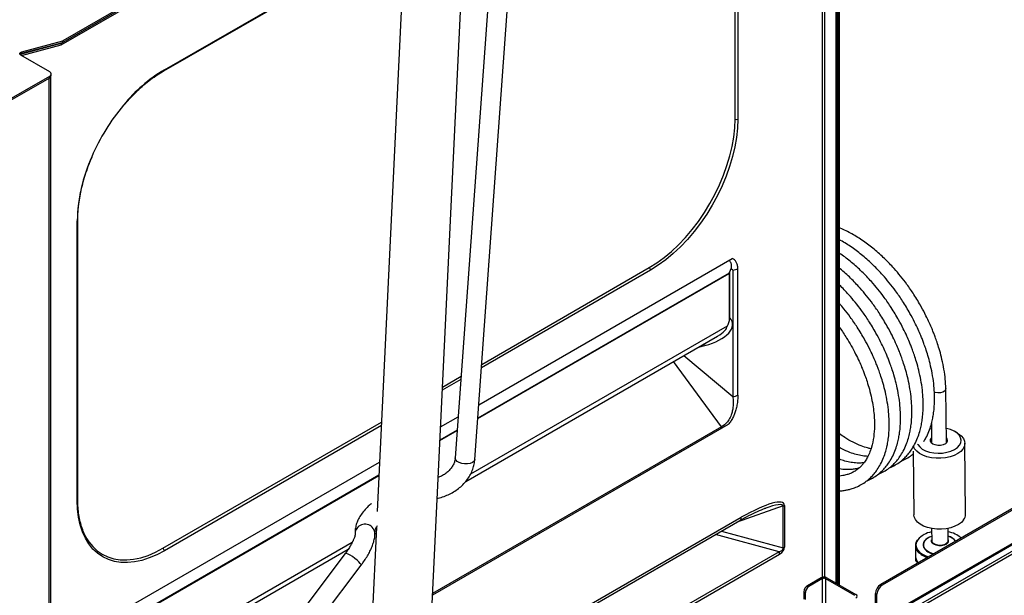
# Model space of a CAD drawing. Header units: millimetres. Extents: x 16 to 503, y 3 to 290.
# Tile 105 of 169: x 106 to 137, y 136 to 154. Entities that reach past the tile are written whole.
import ezdxf

# ---------------------------------------------------------------- set-up
doc = ezdxf.new("R2010")
doc.units = ezdxf.units.MM

msp = doc.modelspace()

# ---------------------------------------------------------------- linework, layer by layer
at = {"color": 7, "linetype": 'Continuous', "lineweight": 25}
for p, q in [((131.224, 136.832), (131.224, 167.56)), ((131.137, 167.158), (131.137, 136.827)), ((131.572, 136.647), (131.572, 166.957)), ((131.615, 136.622), (131.615, 166.982)), ((131.634, 136.611), (131.634, 167.002)), ((131.678, 136.586), (131.678, 167.027)), ((121.146, 160.778), (119.684, 140.553)), ((120.298, 140.509), (121.76, 160.734)), ((128.417, 151.129), (128.417, 159.859)), ((128.504, 159.859), (128.504, 151.129)), ((107.393, 153.451), (118.087, 159.625)), ((118.076, 159.716), (107.442, 153.577)), ((118.082, 159.669), (107.442, 153.526)), ((118.2, 158.686), (117.253, 138.884)), ((118.366, 123.502), (120.048, 158.68)), ((110.596, 152.641), (118.119, 156.984)), ((110.609, 152.669), (118.12, 157.005)), ((106.116, 153.157), (107.393, 153.501)), ((106.148, 153.116), (107.393, 153.451)), ((106.165, 153.233), (107.442, 153.577)), ((106.165, 153.183), (107.442, 153.526)), ((107.393, 153.501), (107.432, 153.524)), ((107.393, 153.451), (107.393, 153.501)), ((107.442, 153.526), (107.442, 153.577)), ((107.033, 152.605), (106.132, 153.125)), ((106.165, 153.183), (106.165, 153.233)), ((105.2, 151.415), (107.033, 152.474)), ((105.504, 151.541), (107.033, 152.423)), ((107.014, 125.372), (107.014, 152.412)), ((107.033, 152.423), (107.033, 152.474)), ((107.068, 125.442), (107.068, 152.454)), ((107.08, 152.489), (107.08, 152.539)), ((159.965, 152.192), (132.965, 136.605)), ((160.009, 152.167), (133.008, 136.58)), ((160.036, 151.147), (132.845, 135.45)), ((160.039, 151.099), (132.858, 135.407)), ((160.096, 150.943), (132.939, 135.266)), ((160.112, 150.852), (132.965, 135.18)), ((107.889, 139.228), (107.889, 147.959)), ((107.907, 139.253), (107.907, 147.984)), ((120.421, 142.214), (128.329, 146.778)), ((120.39, 141.785), (128.23, 146.311)), ((128.237, 146.322), (120.391, 141.793)), ((125.784, 146.418), (120.505, 143.37)), ((120.513, 143.475), (125.741, 146.494)), ((128.23, 146.311), (128.23, 144.832)), ((128.259, 146.368), (128.295, 146.47)), ((128.259, 144.926), (128.259, 146.368)), ((128.349, 146.417), (128.349, 142.471)), ((128.505, 142.517), (128.505, 146.464)), ((128.17, 144.668), (120.166, 140.048)), ((120.014, 139.822), (127.869, 144.357)), ((127.273, 144.013), (127.475, 144.065)), ((127.996, 141.53), (126.501, 143.567)), ((126.817, 143.75), (128.349, 142.471)), ((119.861, 142.999), (119.282, 142.665)), ((119.287, 142.768), (119.869, 143.104)), ((135.013, 141.02), (134.996, 142.719)), ((110.565, 137.733), (117.387, 141.671)), ((119.228, 141.525), (119.778, 141.842)), ((117.382, 141.567), (110.609, 137.657)), ((128.205, 141.594), (118.977, 136.267)), ((128.006, 141.485), (118.977, 136.272)), ((127.996, 141.53), (118.979, 136.325)), ((119.747, 141.421), (119.208, 141.11)), ((119.208, 141.103), (119.747, 141.414)), ((134.547, 141.467), (134.489, 141.453)), ((134.546, 141.624), (134.552, 141.015)), ((135.36, 141.328), (135.277, 141.376)), ((133.977, 140.769), (133.997, 138.783)), ((135.612, 138.799), (135.59, 141.01)), ((108.065, 135.08), (117.327, 140.427)), ((117.307, 140.013), (107.994, 134.636)), ((108, 134.633), (117.307, 140.005)), ((129.915, 139.054), (128.454, 138.536)), ((129.915, 137.746), (129.915, 139.054)), ((129.96, 139.074), (129.96, 137.765)), ((118.819, 132.974), (128.568, 138.602)), ((128.613, 138.7), (118.823, 133.049)), ((117.23, 138.394), (116.602, 125.259)), ((117.228, 138.352), (117.202, 138.337)), ((127.991, 138.269), (129.915, 137.746)), ((134.55, 138.352), (134.554, 137.976)), ((135.072, 137.981), (135.068, 138.357)), ((117.18, 138.186), (117.221, 138.21)), ((129.796, 137.627), (127.813, 138.166)), ((134.121, 138.002), (134.088, 137.945)), ((109.519, 133.764), (116.349, 137.706)), ((116.471, 137.915), (109.604, 133.951)), ((134.045, 137.82), (134.049, 137.394)), ((116.255, 137.574), (106.617, 124.785)), ((116.263, 137.579), (116.255, 137.574)), ((118.732, 131.161), (129.807, 137.554)), ((129.796, 137.627), (118.736, 131.242)), ((134.049, 137.394), (134.056, 137.339)), ((134.056, 137.339), (134.055, 137.433)), ((107.108, 124.414), (116.747, 137.203)), ((134.056, 137.339), (134.133, 137.282)), ((134.137, 137.282), (134.133, 137.282)), ((131.101, 136.812), (130.677, 136.567)), ((131.145, 136.787), (130.721, 136.542)), ((131.145, 135.546), (131.145, 136.787)), ((131.243, 136.787), (132.146, 136.266)), ((131.243, 136.787), (131.243, 135.489)), ((131.286, 136.812), (132.189, 136.291)), ((130.721, 136.542), (130.677, 136.567)), ((132.965, 136.605), (133.008, 136.58)), ((130.568, 136.379), (130.612, 136.354)), ((130.568, 136.379), (130.568, 136.141)), ((130.612, 136.139), (130.612, 136.354)), ((132.845, 136.298), (132.802, 136.323)), ((132.802, 135.475), (132.802, 136.323)), ((132.845, 135.45), (132.845, 136.298))]:
    msp.add_line(p, q, dxfattribs=at)
at = {"color": 7, "linetype": 'Continuous', "lineweight": 25, "flags": 128}
for points in [[(106.132, 153.125), (106.115, 153.138), (106.103, 153.152), (106.098, 153.168), (106.1, 153.184), (106.108, 153.199), (106.122, 153.213), (106.141, 153.224), (106.165, 153.233)], [(125.741, 146.494), (125.974, 146.64), (126.206, 146.809), (126.434, 146.999), (126.656, 147.208), (126.872, 147.436), (127.079, 147.68), (127.276, 147.939), (127.461, 148.21), (127.633, 148.491), (127.791, 148.781), (127.933, 149.077), (128.059, 149.377), (128.166, 149.678), (128.256, 149.979), (128.326, 150.276), (128.376, 150.569), (128.407, 150.854), (128.417, 151.129)], [(128.504, 151.129), (128.494, 150.849), (128.463, 150.56), (128.411, 150.262), (128.34, 149.96), (128.249, 149.654), (128.14, 149.348), (128.012, 149.043), (127.868, 148.743), (127.708, 148.448), (127.533, 148.162), (127.344, 147.887), (127.144, 147.624), (126.934, 147.376), (126.715, 147.145), (126.488, 146.932), (126.257, 146.739), (126.022, 146.567), (125.784, 146.418)], [(127.462, 144.122), (127.466, 144.104), (127.475, 144.065)], [(134.996, 142.719), (134.989, 142.684), (134.955, 142.642), (134.898, 142.61), (134.825, 142.59), (134.746, 142.585), (134.668, 142.597), (134.638, 142.606)], [(135.421, 140.95), (135.462, 141.027), (135.474, 141.106), (135.458, 141.186), (135.414, 141.261), (135.345, 141.33), (135.252, 141.39), (135.14, 141.437), (135.014, 141.47), (135.009, 141.471)], [(135.031, 141.04), (134.984, 140.996), (134.915, 140.964), (134.832, 140.946), (134.743, 140.944), (134.659, 140.959), (134.588, 140.989), (134.538, 141.03), (134.514, 141.079), (134.519, 141.129), (134.55, 141.173)], [(135.36, 141.328), (135.392, 141.309), (135.479, 141.24), (135.542, 141.164), (135.58, 141.082), (135.59, 140.997), (135.573, 140.912), (135.529, 140.831)], [(135.529, 140.831), (135.46, 140.755), (135.367, 140.688), (135.255, 140.631), (135.126, 140.587), (134.986, 140.557), (134.839, 140.542), (134.69, 140.543), (134.544, 140.56), (134.406, 140.592), (134.281, 140.637), (134.174, 140.695), (134.087, 140.764), (134.023, 140.84), (133.986, 140.922), (133.986, 140.922)], [(134.116, 140.984), (134.124, 140.969), (134.181, 140.896), (134.262, 140.832), (134.365, 140.778), (134.485, 140.738), (134.617, 140.712), (134.756, 140.702), (134.895, 140.708), (135.031, 140.73), (135.156, 140.767), (135.265, 140.817), (135.355, 140.879), (135.421, 140.95)], [(120.298, 140.509), (120.296, 140.496), (120.272, 140.45), (120.223, 140.411), (120.154, 140.383), (120.07, 140.367), (119.979, 140.367), (119.889, 140.381), (119.808, 140.408), (119.744, 140.446), (119.701, 140.492), (119.684, 140.541), (119.684, 140.553)], [(110.609, 137.657), (110.372, 137.533), (110.137, 137.433), (109.905, 137.358), (109.679, 137.31), (109.46, 137.288), (109.249, 137.293), (109.049, 137.325), (108.861, 137.383), (108.686, 137.467), (108.526, 137.577), (108.381, 137.711), (108.254, 137.868), (108.144, 138.048), (108.053, 138.249), (107.982, 138.469), (107.931, 138.707), (107.9, 138.96), (107.889, 139.228)], [(135.551, 138.62), (135.481, 138.544), (135.389, 138.477), (135.277, 138.42), (135.148, 138.376), (135.008, 138.346), (134.861, 138.332), (134.712, 138.333), (134.566, 138.349), (134.428, 138.381), (134.303, 138.426), (134.196, 138.484), (134.108, 138.553), (134.045, 138.629), (134.008, 138.711), (133.997, 138.783)], [(108.189, 138.03), (108.248, 137.94), (108.373, 137.785), (108.515, 137.653), (108.673, 137.546), (108.845, 137.463), (109.03, 137.406), (109.227, 137.374), (109.434, 137.369), (109.65, 137.391), (109.873, 137.438), (110.101, 137.512), (110.332, 137.61), (110.565, 137.733)], [(135.061, 137.908), (135.014, 137.865), (134.946, 137.833), (134.863, 137.815), (134.774, 137.813), (134.69, 137.828), (134.619, 137.858), (134.569, 137.899), (134.546, 137.948), (134.551, 137.998), (134.553, 138.003)], [(134.554, 137.976), (134.563, 137.938), (134.599, 137.894), (134.658, 137.859), (134.734, 137.838), (134.818, 137.831), (134.902, 137.841), (134.976, 137.865), (135.032, 137.902), (135.065, 137.947), (135.072, 137.981)], [(134.088, 137.945), (134.079, 137.924), (134.064, 137.843), (134.076, 137.762), (134.115, 137.684), (134.178, 137.612), (134.265, 137.548), (134.372, 137.495), (134.454, 137.465)], [(134.333, 137.956), (134.313, 137.923), (134.294, 137.855), (134.302, 137.786), (134.339, 137.721), (134.401, 137.662), (134.485, 137.613), (134.587, 137.576), (134.629, 137.566)], [(116.747, 137.203), (116.746, 137.225), (116.724, 137.26), (116.681, 137.308), (116.623, 137.362), (116.554, 137.419), (116.48, 137.473), (116.408, 137.52), (116.345, 137.555), (116.295, 137.575), (116.263, 137.579)]]:
    msp.add_lwpolyline(points, dxfattribs=at)
at = {"color": 7, "linetype": 'Continuous', "lineweight": 25}
for centre, radius, start, end in [((106.183, 153.086), 0.0979, 100.9406, 141.5449), ((107.008, 152.539), 0.0705, 290.7834, 69.2166), ((106.999, 152.497), 0.0812, 294.3747, 354.3052), ((113.16, 148.431), 4.947, 121.0426, 140.6521), ((110.578, 152.666), 0.031, 305.7268, 5.6179), ((114.354, 147.366), 6.545, 140.07, 156.7006), ((128.461, 151.213), 0.0946, 242.6097, 297.3903), ((113.125, 147.821), 5.237, 155.9531, 178.4935), ((107.877, 147.986), 0.0303, 293.6942, 355.0099), ((125.69, 146.414), 0.0946, 2.6055, 57.3945), ((128.316, 146.812), 0.396, 274.8508, 298.602), ((128.316, 142.865), 0.396, 274.8508, 298.602), ((127.613, 141.418), 0.399, 9.6544, 16.3173), ((134.951, 141.099), 0.0998, 323.2814, 52.1737), ((107.876, 139.256), 0.031, 294.3747, 354.3052), ((129.84, 139.285), 0.243, 288.1325, 299.6512), ((128.509, 138.688), 0.104, 304.4111, 6.9011), ((135.319, 138.799), 0.294, 322.2833, 359.9232), ((116.815, 138.205), 0.25, 143.1761, 182.2717), ((116.871, 138.175), 0.313, 9.4504, 144.8788), ((134.324, 137.82), 0.279, 142.2414, 179.9651), ((134.67, 137.524), 0.729, 99.4141, 138.9211), ((134.677, 137.664), 0.458, 105.7889, 140.4452), ((134.678, 137.671), 0.448, 106.306, 140.3974), ((134.987, 137.967), 0.0939, 321.6667, 26.4948), ((134.952, 137.49), 0.766, 47.2419, 81.2258), ((134.97, 137.693), 0.429, 38.126, 76.4487), ((134.955, 137.679), 0.442, 38.4351, 74.8615), ((110.514, 137.653), 0.0946, 2.6055, 57.3945), ((129.84, 137.977), 0.243, 288.1325, 299.6512), ((134.347, 137.833), 0.302, 182.4934, 222.8947), ((134.469, 137.841), 0.185, 141.609, 202.685), ((134.66, 137.974), 0.416, 209.5046, 264.4016), ((129.546, 137.551), 0.261, 0.67, 16.7416), ((134.376, 137.516), 0.331, 194.5071, 224.9299), ((134.612, 138.094), 0.674, 223.8265, 253.4359), ((131.194, 136.634), 0.201, 62.6097, 117.3903), ((131.194, 136.693), 0.106, 62.6097, 117.3903), ((130.805, 136.368), 0.236, 122.6055, 177.3945), ((130.848, 136.343), 0.236, 122.6055, 177.3945), ((133.156, 136.307), 0.355, 122.6055, 177.3945), ((133.199, 136.282), 0.355, 122.6055, 177.3945), ((132.169, 136.238), 0.0571, 290.7834, 69.2166)]:
    msp.add_arc(centre, radius, start, end, dxfattribs=at)
for centre, major_axis, ratio, start_param, end_param in [((128.268, 146.289), (0.0381, 0.0659), 0.577335, 1.394843, 1.570837), ((128.268, 146.54), (0.043, 0.226), 0.146051, 3.442294, 3.877166), ((127.088, 144.593), (1.252, 0.164), 0.469314, 4.965128, 6.588865), ((127.144, 144.409), (1.023, 0.287), 0.302889, 5.412943, 6.198422), ((128.489, 138.188), (1.457, 0.938), 0.215376, 6.14536, 7.631871), ((128.336, 138.276), (1.575, 0.795), 0.133488, 0.808513, 0.826357), ((128.336, 138.276), (1.575, 0.795), 0.133488, 6.213211, 7.091698), ((128.336, 138.058), (1.581, -0.346), 0.193568, 5.928924, 6.389321), ((128.489, 137.97), (1.469, -0.233), 0.347529, 5.877793, 6.338189)]:
    msp.add_ellipse(centre, major_axis=major_axis, ratio=ratio, start_param=start_param, end_param=end_param, dxfattribs=at)
for points, knots in [([(109.338, 151.552), (109.397, 151.621), (109.519, 151.763), (109.714, 151.962), (109.919, 152.153), (110.128, 152.326), (110.335, 152.479), (110.492, 152.58), (110.578, 152.63), (110.596, 152.641)], [0, 0, 0, 0, 0.1504, 0.313686, 0.476919, 0.640093, 0.803203, 0.957705, 1, 1, 1, 1]), ([(107.907, 147.984), (107.908, 148.027), (107.909, 148.153), (107.924, 148.368), (107.958, 148.632), (108.009, 148.901), (108.077, 149.175), (108.161, 149.451), (108.253, 149.712), (108.324, 149.88), (108.356, 149.956)], [0, 0, 0, 0, 0.071347, 0.207223, 0.343157, 0.479127, 0.615139, 0.75119, 0.887277, 1, 1, 1, 1]), ([(134.995, 142.719), (134.994, 142.745), (134.993, 142.863), (134.972, 143.09), (134.928, 143.391), (134.864, 143.686), (134.794, 143.943), (134.727, 144.154), (134.669, 144.318), (134.617, 144.455), (134.559, 144.598), (134.48, 144.78), (134.37, 145.011), (134.212, 145.311), (134.014, 145.639), (133.795, 145.957), (133.587, 146.228), (133.356, 146.5), (133.083, 146.785), (132.762, 147.073), (132.42, 147.334), (132.065, 147.55), (131.814, 147.683), (131.685, 147.726), (131.678, 147.728)], [0, 0, 0, 0, 0.01446, 0.063553, 0.117752, 0.167778, 0.209985, 0.244363, 0.270981, 0.290123, 0.311396, 0.341222, 0.379634, 0.425966, 0.492225, 0.549292, 0.597946, 0.644994, 0.711042, 0.779707, 0.849756, 0.921946, 0.995535, 1, 1, 1, 1]), ([(134.308, 141.068), (134.33, 141.104), (134.391, 141.201), (134.467, 141.373), (134.534, 141.567), (134.579, 141.746), (134.611, 141.923), (134.635, 142.12), (134.646, 142.347), (134.642, 142.604), (134.619, 142.885), (134.574, 143.187), (134.511, 143.482), (134.441, 143.739), (134.374, 143.95), (134.316, 144.114), (134.264, 144.251), (134.206, 144.394), (134.127, 144.576), (134.017, 144.807), (133.858, 145.107), (133.66, 145.435), (133.441, 145.753), (133.233, 146.024), (133.002, 146.296), (132.729, 146.58), (132.408, 146.87), (132.067, 147.125), (131.821, 147.289), (131.69, 147.351), (131.678, 147.357)], [0, 0, 0, 0, 0.023121, 0.062975, 0.098334, 0.128082, 0.153913, 0.18476, 0.221765, 0.257181, 0.297059, 0.341085, 0.381721, 0.416005, 0.443931, 0.465552, 0.481102, 0.498381, 0.522609, 0.553811, 0.591446, 0.645268, 0.691623, 0.731146, 0.769362, 0.823013, 0.878789, 0.93569, 0.99433, 1, 1, 1, 1]), ([(133.236, 140.247), (133.239, 140.248), (133.303, 140.271), (133.418, 140.331), (133.574, 140.433), (133.706, 140.547), (133.821, 140.67), (133.924, 140.807), (134.026, 140.976), (134.114, 141.168), (134.18, 141.363), (134.225, 141.542), (134.257, 141.718), (134.281, 141.916), (134.293, 142.143), (134.289, 142.4), (134.266, 142.681), (134.221, 142.983), (134.157, 143.278), (134.087, 143.535), (134.02, 143.746), (133.962, 143.91), (133.91, 144.047), (133.852, 144.19), (133.773, 144.372), (133.663, 144.603), (133.504, 144.902), (133.307, 145.23), (133.088, 145.549), (132.88, 145.82), (132.649, 146.091), (132.376, 146.377), (132.054, 146.662), (131.818, 146.852), (131.69, 146.93), (131.678, 146.938)], [0, 0, 0, 0, 0.001899, 0.034466, 0.065833, 0.097424, 0.122862, 0.150374, 0.182663, 0.218118, 0.249574, 0.276039, 0.299019, 0.32646, 0.359381, 0.390887, 0.426364, 0.46553, 0.50168, 0.532181, 0.557023, 0.576258, 0.590091, 0.605464, 0.627017, 0.654775, 0.688256, 0.736137, 0.777375, 0.812535, 0.846533, 0.894262, 0.943881, 0.994501, 1, 1, 1, 1]), ([(128.22, 146.721), (128.223, 146.72), (128.238, 146.716), (128.271, 146.688), (128.304, 146.611), (128.298, 146.52), (128.295, 146.47)], [0, 0, 0, 0, 0.042663, 0.189228, 0.556682, 1, 1, 1, 1]), ([(128.505, 146.464), (128.503, 146.502), (128.498, 146.578), (128.459, 146.67), (128.406, 146.745), (128.354, 146.767), (128.329, 146.778)], [0, 0, 0, 0, 0.242567, 0.4994364, 0.7610578, 1, 1, 1, 1]), ([(128.349, 146.417), (128.349, 146.418), (128.346, 146.421), (128.329, 146.439), (128.311, 146.456), (128.295, 146.47)], [0, 0, 0, 0, 0.015477, 0.187351, 1, 1, 1, 1]), ([(132.882, 140.043), (132.886, 140.044), (132.95, 140.067), (133.064, 140.127), (133.221, 140.229), (133.353, 140.343), (133.467, 140.466), (133.571, 140.603), (133.672, 140.772), (133.76, 140.964), (133.827, 141.159), (133.872, 141.338), (133.904, 141.514), (133.928, 141.712), (133.939, 141.939), (133.935, 142.196), (133.912, 142.477), (133.867, 142.779), (133.804, 143.073), (133.734, 143.331), (133.667, 143.542), (133.609, 143.706), (133.557, 143.843), (133.499, 143.986), (133.42, 144.168), (133.31, 144.399), (133.151, 144.698), (132.953, 145.026), (132.734, 145.345), (132.526, 145.615), (132.295, 145.888), (132.022, 146.17), (131.805, 146.375), (131.686, 146.465), (131.678, 146.471)], [0, 0, 0, 0, 0.0020049, 0.0363796, 0.0694889, 0.1028349, 0.129685, 0.1587247, 0.1928075, 0.2302315, 0.2634346, 0.2913685, 0.3156249, 0.3445902, 0.3793395, 0.4125955, 0.4500422, 0.4913836, 0.5295411, 0.5617354, 0.5879578, 0.6082611, 0.6228623, 0.6390883, 0.6618386, 0.6911383, 0.7264781, 0.7770187, 0.8205471, 0.8576594, 0.8935458, 0.9439251, 0.9963, 1, 1, 1, 1]), ([(132.528, 139.839), (132.532, 139.84), (132.596, 139.862), (132.711, 139.923), (132.867, 140.025), (132.999, 140.139), (133.114, 140.262), (133.217, 140.399), (133.319, 140.567), (133.407, 140.76), (133.473, 140.955), (133.518, 141.134), (133.55, 141.31), (133.574, 141.508), (133.586, 141.735), (133.582, 141.991), (133.559, 142.273), (133.514, 142.575), (133.45, 142.869), (133.38, 143.127), (133.313, 143.338), (133.255, 143.502), (133.203, 143.639), (133.145, 143.782), (133.066, 143.964), (132.956, 144.194), (132.797, 144.494), (132.6, 144.822), (132.381, 145.141), (132.173, 145.411), (131.944, 145.682), (131.776, 145.852), (131.678, 145.951)], [0, 0, 0, 0, 0.002127, 0.038593, 0.073716, 0.10909, 0.137574, 0.16838, 0.204536, 0.244236, 0.279459, 0.309092, 0.334824, 0.365551, 0.402414, 0.437693, 0.477418, 0.521274, 0.561752, 0.595905, 0.623723, 0.645261, 0.66075, 0.677963, 0.702097, 0.733179, 0.770669, 0.824284, 0.87046, 0.90983, 0.947899, 1, 1, 1, 1]), ([(131.678, 139.527), (131.681, 139.527), (131.733, 139.527), (131.816, 139.539), (131.934, 139.559), (132.054, 139.59), (132.199, 139.64), (132.358, 139.718), (132.514, 139.821), (132.646, 139.935), (132.76, 140.058), (132.864, 140.195), (132.965, 140.363), (133.053, 140.556), (133.12, 140.751), (133.164, 140.93), (133.197, 141.106), (133.22, 141.304), (133.232, 141.531), (133.228, 141.787), (133.205, 142.069), (133.16, 142.371), (133.097, 142.665), (133.027, 142.923), (132.96, 143.134), (132.902, 143.298), (132.85, 143.435), (132.792, 143.578), (132.713, 143.76), (132.603, 143.99), (132.444, 144.29), (132.246, 144.618), (132.027, 144.937), (131.84, 145.182), (131.724, 145.316), (131.678, 145.37)], [0, 0, 0, 0, 0.0016494, 0.0270481, 0.045777, 0.0665732, 0.0947236, 0.1300806, 0.1641361, 0.198435, 0.2260524, 0.2559219, 0.2909787, 0.3294722, 0.3636241, 0.3923563, 0.4173059, 0.4470989, 0.4828412, 0.5170476, 0.5555644, 0.5980872, 0.6373352, 0.6704495, 0.6974212, 0.7183047, 0.7333232, 0.7500129, 0.7734133, 0.8035503, 0.8399001, 0.8918849, 0.9366572, 0.9748301, 1, 1, 1, 1]), ([(128.23, 144.832), (128.218, 144.79), (128.204, 144.735), (128.177, 144.681), (128.17, 144.669), (128.17, 144.668)], [0, 0, 0, 0, 0.76333, 0.993787, 1, 1, 1, 1]), ([(128.259, 144.926), (128.258, 144.925), (128.247, 144.896), (128.238, 144.864), (128.23, 144.832)], [0, 0, 0, 0, 0.015482, 1, 1, 1, 1]), ([(131.678, 144.626), (131.681, 144.622), (131.76, 144.517), (131.883, 144.325), (132.047, 144.052), (132.176, 143.81), (132.283, 143.589), (132.363, 143.406), (132.423, 143.258), (132.48, 143.107), (132.544, 142.922), (132.615, 142.683), (132.68, 142.418), (132.728, 142.153), (132.763, 141.861), (132.774, 141.544), (132.75, 141.2), (132.691, 140.92), (132.615, 140.702), (132.54, 140.55), (132.464, 140.431), (132.392, 140.339), (132.32, 140.264), (132.236, 140.192), (132.136, 140.124), (132.027, 140.07), (131.927, 140.034), (131.847, 140.014), (131.768, 139.998), (131.712, 139.993), (131.678, 139.99)], [0, 0, 0, 0, 0.002015, 0.054997, 0.093983, 0.134195, 0.168722, 0.196753, 0.218305, 0.236756, 0.265933, 0.303454, 0.347522, 0.390175, 0.430352, 0.491717, 0.553884, 0.622879, 0.667263, 0.708868, 0.744399, 0.773856, 0.801416, 0.830989, 0.866882, 0.905305, 0.935267, 0.956271, 0.973928, 1, 1, 1, 1]), ([(128.349, 142.471), (128.349, 142.471), (128.356, 142.418), (128.364, 142.311), (128.358, 142.158), (128.335, 142.018), (128.297, 141.884), (128.231, 141.741), (128.16, 141.652), (128.082, 141.579), (128.037, 141.549), (127.996, 141.53), (127.996, 141.53)], [0, 0, 0, 0, 0.000004, 0.167201, 0.334093, 0.44813, 0.56187, 0.704129, 0.846692, 0.851516, 0.999996, 1, 1, 1, 1]), ([(128.505, 142.517), (128.504, 142.465), (128.502, 142.364), (128.481, 142.21), (128.449, 142.066), (128.406, 141.935), (128.353, 141.813), (128.287, 141.696), (128.232, 141.628), (128.205, 141.594)], [0, 0, 0, 0, 0.1782277, 0.3431849, 0.497348, 0.6270572, 0.7486141, 0.876426, 1, 1, 1, 1]), ([(128.205, 141.594), (128.155, 141.567), (128.088, 141.531), (128.023, 141.494), (128.006, 141.485)], [0, 0, 0, 0, 0.7427377, 1, 1, 1, 1]), ([(132.66, 140.842), (132.625, 140.849), (132.527, 140.869), (132.341, 140.933), (132.102, 141.038), (131.874, 141.165), (131.732, 141.265), (131.678, 141.304)], [0, 0, 0, 0, 0.114294, 0.321556, 0.580561, 0.83838, 1, 1, 1, 1]), ([(132.561, 140.601), (132.506, 140.605), (132.39, 140.615), (132.203, 140.657), (131.987, 140.729), (131.811, 140.802), (131.701, 140.866), (131.678, 140.879)], [0, 0, 0, 0, 0.203958, 0.42782, 0.649343, 0.926171, 1, 1, 1, 1]), ([(119.121, 139.295), (119.132, 139.297), (119.205, 139.311), (119.338, 139.351), (119.513, 139.423), (119.676, 139.515), (119.826, 139.624), (119.96, 139.75), (120.074, 139.889), (120.167, 140.04), (120.236, 140.199), (120.281, 140.356), (120.293, 140.46), (120.298, 140.509)], [0, 0, 0, 0, 0.0174989, 0.1177229, 0.218091, 0.3185106, 0.4189101, 0.5191788, 0.6191661, 0.7186971, 0.817604, 0.9157703, 1, 1, 1, 1]), ([(119.684, 140.553), (119.683, 140.537), (119.678, 140.485), (119.653, 140.396), (119.6, 140.288), (119.526, 140.188), (119.432, 140.097), (119.322, 140.021), (119.228, 139.969), (119.168, 139.949), (119.152, 139.944)], [0, 0, 0, 0, 0.0661332, 0.2221246, 0.374222, 0.5218397, 0.6664355, 0.8092561, 0.9511047, 1, 1, 1, 1]), ([(132.441, 140.404), (132.419, 140.401), (132.35, 140.393), (132.217, 140.393), (132.042, 140.411), (131.859, 140.45), (131.735, 140.493), (131.678, 140.513)], [0, 0, 0, 0, 0.097302, 0.306668, 0.550555, 0.793901, 1, 1, 1, 1]), ([(133.589, 140.451), (133.593, 140.452), (133.657, 140.475), (133.771, 140.536), (133.897, 140.614), (133.961, 140.67), (133.978, 140.686)], [0, 0, 0, 0, 0.024465, 0.443926, 0.847946, 1, 1, 1, 1]), ([(132.296, 140.246), (132.288, 140.243), (132.256, 140.231), (132.201, 140.218), (132.118, 140.202), (132.011, 140.189), (131.863, 140.19), (131.748, 140.197), (131.681, 140.212), (131.678, 140.212)], [0, 0, 0, 0, 0.049679, 0.182757, 0.294629, 0.476866, 0.712675, 0.987365, 1, 1, 1, 1]), ([(108.203, 138.017), (108.174, 138.069), (108.114, 138.175), (108.041, 138.358), (107.982, 138.559), (107.94, 138.775), (107.912, 139.005), (107.909, 139.17), (107.907, 139.253)], [0, 0, 0, 0, 0.1582556, 0.3261461, 0.4936043, 0.6607799, 0.827797, 1, 1, 1, 1]), ([(117.077, 139.134), (117.041, 139.104), (116.953, 139.032), (116.837, 138.908), (116.728, 138.764), (116.648, 138.62), (116.594, 138.474), (116.564, 138.332), (116.565, 138.237), (116.566, 138.192)], [0, 0, 0, 0, 0.1122494, 0.2731845, 0.4336491, 0.5911782, 0.726822, 0.872039, 1, 1, 1, 1]), ([(128.566, 138.601), (128.661, 138.654), (128.842, 138.756), (129.11, 138.887), (129.289, 138.954), (129.376, 138.987)], [0, 0, 0, 0, 0.360497, 0.686413, 1, 1, 1, 1]), ([(117.18, 138.226), (117.18, 138.234), (117.179, 138.257), (117.187, 138.301), (117.21, 138.365), (117.242, 138.416), (117.258, 138.442)], [0, 0, 0, 0, 0.146226, 0.443399, 0.715218, 1, 1, 1, 1]), ([(116.566, 138.192), (116.566, 138.19), (116.566, 138.184), (116.563, 138.153), (116.55, 138.101), (116.525, 138.029), (116.487, 137.941), (116.433, 137.84), (116.366, 137.729), (116.304, 137.639), (116.265, 137.587), (116.255, 137.574)], [0, 0, 0, 0, 0.072836, 0.180031, 0.292786, 0.41332, 0.54105, 0.674606, 0.812477, 0.953328, 1, 1, 1, 1]), ([(116.747, 137.203), (116.766, 137.229), (116.82, 137.302), (116.902, 137.426), (116.989, 137.572), (117.062, 137.718), (117.121, 137.863), (117.162, 138.003), (117.182, 138.123), (117.18, 138.197), (117.18, 138.226)], [0, 0, 0, 0, 0.070912, 0.205954, 0.342204, 0.48062, 0.622492, 0.769697, 0.907535, 1, 1, 1, 1])]:
    msp.add_open_spline(points, degree=3, knots=knots, dxfattribs=at)

doc.saveas('drawing.dxf')
